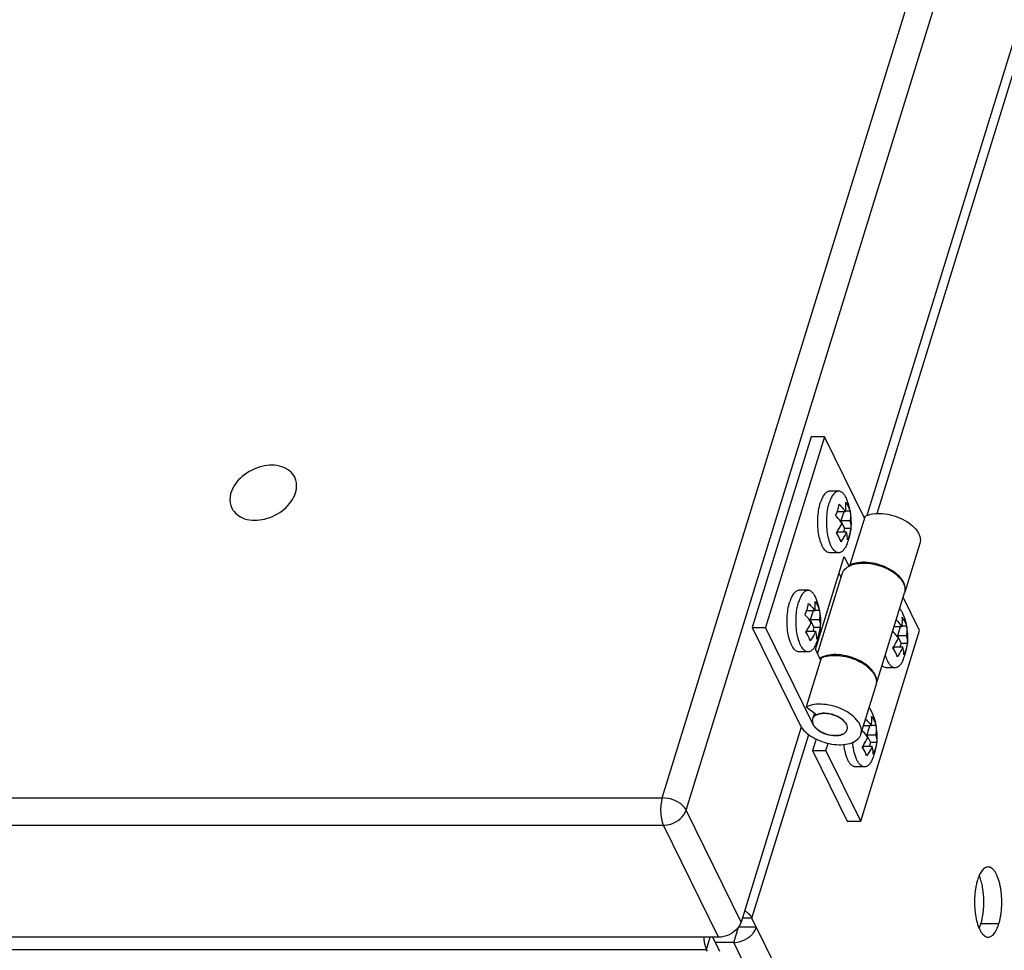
# Model space of a CAD drawing. Header units: millimetres. Extents: x 10 to 584, y 4 to 410.
# Tile 53 of 57: x 492 to 512, y 287 to 306. Entities that reach past the tile are written whole.
import ezdxf

# ---------------------------------------------------------------- set-up
doc = ezdxf.new("R2010")
doc.units = ezdxf.units.MM
doc.header["$LTSCALE"] = 32.67
doc.layers.get('0').update_dxf_attribs({"linetype": 'CONTINUOUS'})
doc.layers.add('02___PRT_ALL_AXES', color=7, linetype='CONTINUOUS')

msp = doc.modelspace()

# ---------------------------------------------------------------- linework, layer by layer
at = {"color": 7, "linetype": 'Continuous'}
for p, q in [((505.4132, 289.6848), (521.8253, 342.7944)), ((505.9036, 289.4362), (522.3157, 342.5457)), ((521.0017, 332.3411), (509.6123, 295.4852)), ((508.4705, 297.0991), (507.2602, 293.1825)), ((508.7469, 297.0991), (507.5365, 293.1825)), ((508.7469, 297.0991), (508.4705, 297.0991)), ((509.5658, 295.4303), (508.7469, 297.0991)), ((509.1763, 295.5618), (509.0057, 295.5618)), ((509.14, 295.5618), (509.0824, 295.3753)), ((509.2729, 295.5711), (509.1778, 295.5711)), ((509.5782, 295.4706), (509.2684, 294.468)), ((509.2674, 295.3753), (509.0824, 295.3753)), ((509.0824, 295.3753), (509.1586, 295.2199)), ((509.0097, 295.1403), (509.0009, 295.1118)), ((509.1947, 295.1403), (509.0097, 295.1403)), ((509.1586, 295.2199), (509.134, 295.1403)), ((509.2882, 295.2199), (509.1586, 295.2199)), ((510.7039, 294.9121), (510.3941, 293.9095)), ((508.5602, 292.7306), (509.1508, 294.6419)), ((509.1508, 294.6419), (509.2478, 294.4442)), ((509.2684, 294.468), (509.2796, 294.4596)), ((509.2796, 294.4597), (509.2805, 294.46)), ((508.6013, 292.6467), (509.109, 294.2895)), ((509.0852, 294.2125), (509.044, 294.2964)), ((509.8083, 292.0138), (510.3892, 293.8938)), ((510.6991, 293.1208), (510.3624, 293.807)), ((508.547, 293.5251), (508.3764, 293.5251)), ((508.5106, 293.5251), (508.453, 293.3386)), ((508.6435, 293.5345), (508.5484, 293.5345)), ((508.638, 293.3386), (508.453, 293.3386)), ((508.453, 293.3386), (508.5293, 293.1832)), ((507.2602, 293.1825), (507.5365, 293.1825)), ((507.2602, 293.1825), (508.2363, 291.1933)), ((508.5127, 291.1933), (507.5365, 293.1825)), ((508.3804, 293.1036), (508.3716, 293.0751)), ((508.5654, 293.1036), (508.3804, 293.1036)), ((508.5293, 293.1832), (508.5047, 293.1036)), ((508.6588, 293.1832), (508.5293, 293.1832)), ((509.4888, 289.2042), (510.6991, 293.1208)), ((510.3355, 293.1997), (510.1747, 293.1997)), ((510.2992, 293.1997), (510.2415, 293.0132)), ((510.4265, 293.0132), (510.2415, 293.0132)), ((510.2415, 293.0132), (510.3178, 292.8578)), ((510.432, 293.209), (510.3369, 293.209)), ((510.3178, 292.8578), (510.2932, 292.7782)), ((510.4473, 292.8578), (510.3178, 292.8578)), ((508.5602, 292.7306), (508.6653, 292.5164)), ((510.1689, 292.7782), (510.1601, 292.7497)), ((510.3539, 292.7782), (510.1689, 292.7782)), ((508.6777, 292.5567), (508.3679, 291.554)), ((508.6728, 292.5675), (508.6721, 292.5671)), ((509.4936, 290.9955), (509.8034, 291.9982)), ((508.3679, 291.554), (508.5853, 291.3925)), ((508.5385, 291.4273), (508.4999, 291.3026)), ((508.269, 291.1381), (507.0323, 287.1362)), ((509.7061, 291.163), (509.5453, 291.163)), ((509.6698, 291.163), (509.6122, 290.9765)), ((509.8026, 291.1723), (509.7076, 291.1723)), ((508.5714, 290.894), (508.4987, 290.6587)), ((508.775, 290.6587), (508.8202, 290.8052)), ((509.7971, 290.9765), (509.6122, 290.9765)), ((509.6122, 290.9765), (509.6884, 290.8211)), ((509.6884, 290.8211), (509.6638, 290.7415)), ((509.818, 290.8211), (509.6884, 290.8211)), ((508.4987, 290.6587), (508.775, 290.6587)), ((508.4987, 290.6587), (509.2125, 289.2042)), ((509.4888, 289.2042), (508.775, 290.6587)), ((509.5395, 290.7415), (509.5307, 290.713)), ((509.7245, 290.7415), (509.5395, 290.7415)), ((420.6756, 289.6848), (505.4132, 289.6848)), ((507.0323, 287.1362), (505.9036, 289.4362)), ((509.2125, 289.2042), (509.4888, 289.2042)), ((420.7008, 289.1228), (505.4384, 289.1228)), ((506.5671, 286.8229), (505.4384, 289.1228)), ((507.256, 287.2166), (507.0571, 287.2166)), ((506.8823, 286.7167), (506.9791, 287.0301)), ((507.3475, 287.0301), (506.9791, 287.0301)), ((506.5671, 286.8229), (421.8294, 286.8229)), ((506.3206, 286.5742), (506.3975, 286.8229)), ((506.5942, 286.5275), (506.4492, 286.8229))]:
    msp.add_line(p, q, dxfattribs=at)
at = {"color": 3, "linetype": 'Continuous'}
for p, q in [((509.8237, 295.5256), (521.1534, 332.1885)), ((507.256, 287.2166), (508.4207, 290.9855)), ((522.4105, 256.335), (507.256, 287.2166)), ((422.1357, 286.5742), (506.3206, 286.5742)), ((506.3391, 286.5366), (506.3206, 286.5742)), ((506.8823, 286.7167), (506.5013, 286.7167)), ((521.9452, 256.0216), (506.8823, 286.7167))]:
    msp.add_line(p, q, dxfattribs=at)
at = {"color": 7, "linetype": 'Continuous'}
for centre, radius, start, end in [((508.1114, 295.8842), 0.9507, 334.98592, 340.17678), ((508.1744, 295.8607), 0.8835, 340.22629, 342.81826), ((509.4573, 294.0497), 0.4469, 113.43623, 115.21128), ((510.1791, 293.9588), 0.2199, 342.82957, 345.62876), ((510.178, 293.959), 0.221, 345.63063, 348.55555), ((510.1839, 293.9744), 0.2199, 341.42829, 342.82405), ((507.482, 293.8475), 0.9507, 334.98592, 340.17678), ((507.545, 293.824), 0.8835, 340.22629, 342.81826), ((508.8508, 292.2206), 0.3898, 117.2763, 121.47482), ((509.5934, 292.0631), 0.2198, 342.83062, 345.0159), ((509.593, 292.0632), 0.2202, 345.01574, 345.9003), ((509.5982, 292.0787), 0.2198, 340.73828, 342.82854), ((509.592, 292.0634), 0.2212, 345.90249, 348.88446), ((508.6899, 291.1755), 0.2409, 114.74959, 115.71954), ((508.7406, 290.9254), 0.4979, 89.99907, 90.7184), ((508.7406, 290.9158), 0.5076, 89.22473, 89.99852), ((508.7045, 291.2874), 0.2136, 206.13864, 206.36499), ((509.0017, 291.0989), 0.2144, 26.11427, 26.36415), ((509.0178, 291.2096), 0.2391, 294.74604, 295.72067), ((509.0201, 291.2049), 0.2339, 295.72244, 296.2955), ((508.9664, 291.4831), 0.5198, 268.61037, 269.23085), ((508.9663, 291.4698), 0.5065, 269.22697, 270.70956), ((508.9664, 291.4561), 0.4928, 270.71348, 271.30882)]:
    msp.add_arc(centre, radius, start, end, dxfattribs=at)
for points, knots in [([(497.8644, 296.2686), (497.8146, 296.3701), (497.5868, 296.536), (497.168, 296.5166), (496.7796, 296.3236), (496.5951, 296.0814), (496.5549, 295.9514)], [0, 0, 0, 0, 0.2106361, 0.4668658, 0.7464719, 1, 1, 1, 1]), ([(497.8812, 295.9514), (497.8897, 295.9787), (497.9136, 296.0833), (497.8991, 296.1979), (497.8644, 296.2686)], [0, 0, 0, 0, 0.2664013, 1, 1, 1, 1]), ([(496.5549, 295.9514), (496.5465, 295.9241), (496.5225, 295.8196), (496.537, 295.7049), (496.5717, 295.6342)], [0, 0, 0, 0, 0.2664013, 1, 1, 1, 1]), ([(496.5717, 295.6342), (496.6215, 295.5327), (496.8494, 295.3668), (497.2682, 295.3862), (497.6566, 295.5792), (497.8411, 295.8214), (497.8812, 295.9514)], [0, 0, 0, 0, 0.2106361, 0.4668658, 0.7464719, 1, 1, 1, 1]), ([(509.0184, 295.5997), (509.0214, 295.6094), (509.0326, 295.6481), (509.041, 295.6875), (509.0455, 295.7172)], [0, 0, 0, 0, 0.2541695, 1, 1, 1, 1]), ([(509.0455, 295.7172), (509.0581, 295.7048), (509.1054, 295.6562), (509.1483, 295.6033), (509.1763, 295.5618)], [0, 0, 0, 0, 0.2608971, 1, 1, 1, 1]), ([(509.1763, 295.5618), (509.179, 295.5783), (509.1873, 295.6432), (509.1872, 295.7092), (509.1819, 295.7576)], [0, 0, 0, 0, 0.2560006, 1, 1, 1, 1]), ([(509.1819, 295.7576), (509.1923, 295.7424), (509.2296, 295.684), (509.2587, 295.62), (509.2729, 295.5711)], [0, 0, 0, 0, 0.265147, 1, 1, 1, 1]), ([(509.1037, 295.3268), (509.0946, 295.3402), (509.0551, 295.3953), (509.0097, 295.446), (508.9729, 295.4822)], [0, 0, 0, 0, 0.239293, 1, 1, 1, 1]), ([(509.2729, 295.5711), (509.2746, 295.5552), (509.2795, 295.4899), (509.2751, 295.4241), (509.2674, 295.3753)], [0, 0, 0, 0, 0.2449583, 1, 1, 1, 1]), ([(509.5782, 295.4706), (509.6291, 295.4952), (509.7491, 295.527), (509.9432, 295.5295), (510.149, 295.4915), (510.3464, 295.4164), (510.5165, 295.3117), (510.6269, 295.2029), (510.684, 295.1092), (510.7089, 295.0415), (510.7168, 294.9748), (510.7101, 294.932), (510.7039, 294.9121)], [0, 0, 0, 0, 0.1167748, 0.2520141, 0.3986064, 0.5467232, 0.686205, 0.8088672, 0.8627523, 0.9118001, 0.9569877, 1, 1, 1, 1]), ([(508.9882, 295.1309), (508.9997, 295.1467), (509.0429, 295.209), (509.0802, 295.2755), (509.1037, 295.3268)], [0, 0, 0, 0, 0.2562766, 1, 1, 1, 1]), ([(509.2674, 295.3753), (509.2713, 295.3622), (509.2845, 295.3115), (509.2898, 295.2586), (509.2882, 295.2199)], [0, 0, 0, 0, 0.2599291, 1, 1, 1, 1]), ([(509.0792, 294.9445), (509.0746, 294.9602), (509.0522, 295.0259), (509.0182, 295.0873), (508.9882, 295.1309)], [0, 0, 0, 0, 0.2361321, 1, 1, 1, 1]), ([(509.1947, 295.1403), (509.187, 295.1235), (509.1536, 295.0554), (509.113, 294.9908), (509.0792, 294.9445)], [0, 0, 0, 0, 0.2439247, 1, 1, 1, 1]), ([(509.2155, 294.9849), (509.2161, 294.9976), (509.2158, 295.05), (509.2061, 295.1022), (509.1947, 295.1403)], [0, 0, 0, 0, 0.241937, 1, 1, 1, 1]), ([(509.2611, 295.1024), (509.258, 295.0925), (509.2449, 295.0526), (509.2289, 295.0136), (509.2155, 294.9849)], [0, 0, 0, 0, 0.2459543, 1, 1, 1, 1]), ([(509.2882, 295.2199), (509.2867, 295.2101), (509.2799, 295.1705), (509.27, 295.1314), (509.2611, 295.1024)], [0, 0, 0, 0, 0.2460707, 1, 1, 1, 1]), ([(509.109, 294.2895), (509.1197, 294.3242), (509.1627, 294.393), (509.2296, 294.4363), (509.267, 294.454)], [0, 0, 0, 0, 0.468245, 1, 1, 1, 1]), ([(510.3941, 293.9095), (510.4002, 293.9294), (510.4069, 293.9722), (510.399, 294.0388), (510.3741, 294.1066), (510.3171, 294.2003), (510.2066, 294.3091), (510.0366, 294.4138), (509.8391, 294.4888), (509.6333, 294.5268), (509.4393, 294.5243), (509.3193, 294.4925), (509.2684, 294.468)], [0, 0, 0, 0, 0.0430122, 0.0881994, 0.1372465, 0.1911308, 0.3137929, 0.4532761, 0.6013929, 0.7479839, 0.8832224, 1, 1, 1, 1]), ([(509.2805, 294.46), (509.3313, 294.482), (509.4488, 294.5098), (509.6372, 294.5099), (509.8357, 294.4723), (510.0263, 294.4003), (510.192, 294.3002), (510.3181, 294.181), (510.3838, 294.0671), (510.4013, 293.9773), (510.3987, 293.935), (510.3947, 293.9152)], [0, 0, 0, 0, 0.1177629, 0.2527742, 0.3982441, 0.5450936, 0.6839676, 0.8071851, 0.9110985, 0.9568766, 1, 1, 1, 1]), ([(508.389, 293.563), (508.3921, 293.5728), (508.4032, 293.6114), (508.4116, 293.6509), (508.4162, 293.6805)], [0, 0, 0, 0, 0.2541695, 1, 1, 1, 1]), ([(508.4162, 293.6805), (508.4288, 293.6681), (508.476, 293.6195), (508.5189, 293.5666), (508.547, 293.5251)], [0, 0, 0, 0, 0.2608971, 1, 1, 1, 1]), ([(508.547, 293.5251), (508.5496, 293.5417), (508.5579, 293.6065), (508.5578, 293.6726), (508.5525, 293.721)], [0, 0, 0, 0, 0.2560006, 1, 1, 1, 1]), ([(508.5525, 293.721), (508.5629, 293.7058), (508.6002, 293.6474), (508.6293, 293.5834), (508.6435, 293.5345)], [0, 0, 0, 0, 0.265147, 1, 1, 1, 1]), ([(508.4743, 293.2901), (508.4653, 293.3036), (508.4257, 293.3586), (508.3803, 293.4094), (508.3435, 293.4455)], [0, 0, 0, 0, 0.239293, 1, 1, 1, 1]), ([(508.6435, 293.5345), (508.6452, 293.5185), (508.6501, 293.4533), (508.6458, 293.3874), (508.638, 293.3386)], [0, 0, 0, 0, 0.2449583, 1, 1, 1, 1]), ([(508.3588, 293.0943), (508.3703, 293.11), (508.4135, 293.1723), (508.4508, 293.2388), (508.4743, 293.2901)], [0, 0, 0, 0, 0.2562766, 1, 1, 1, 1]), ([(508.638, 293.3386), (508.6419, 293.3256), (508.6551, 293.2749), (508.6604, 293.222), (508.6588, 293.1832)], [0, 0, 0, 0, 0.2599291, 1, 1, 1, 1]), ([(510.2185, 293.3413), (510.2296, 293.3299), (510.2717, 293.2853), (510.3101, 293.2372), (510.3355, 293.1997)], [0, 0, 0, 0, 0.2599875, 1, 1, 1, 1]), ([(510.3355, 293.1997), (510.3381, 293.2162), (510.3464, 293.2811), (510.3464, 293.3471), (510.341, 293.3955)], [0, 0, 0, 0, 0.2560006, 1, 1, 1, 1]), ([(510.341, 293.3955), (510.3514, 293.3803), (510.3887, 293.3219), (510.4178, 293.2579), (510.432, 293.209)], [0, 0, 0, 0, 0.265147, 1, 1, 1, 1]), ([(508.4498, 292.9078), (508.4453, 292.9235), (508.4228, 292.9892), (508.3888, 293.0506), (508.3588, 293.0943)], [0, 0, 0, 0, 0.2361321, 1, 1, 1, 1]), ([(508.5654, 293.1036), (508.5577, 293.0868), (508.5242, 293.0187), (508.4836, 292.9542), (508.4498, 292.9078)], [0, 0, 0, 0, 0.2439247, 1, 1, 1, 1]), ([(508.5862, 292.9482), (508.5867, 292.9609), (508.5865, 293.0134), (508.5768, 293.0656), (508.5654, 293.1036)], [0, 0, 0, 0, 0.241937, 1, 1, 1, 1]), ([(508.6317, 293.0657), (508.6286, 293.0559), (508.6155, 293.0159), (508.5996, 292.977), (508.5862, 292.9482)], [0, 0, 0, 0, 0.2459543, 1, 1, 1, 1]), ([(508.6588, 293.1832), (508.6573, 293.1734), (508.6505, 293.1338), (508.6406, 293.0947), (508.6317, 293.0657)], [0, 0, 0, 0, 0.2460707, 1, 1, 1, 1]), ([(510.2629, 292.9647), (510.2546, 292.9768), (510.219, 293.0267), (510.1785, 293.0731), (510.1459, 293.1063)], [0, 0, 0, 0, 0.2401853, 1, 1, 1, 1]), ([(510.432, 293.209), (510.4338, 293.1931), (510.4386, 293.1278), (510.4343, 293.0619), (510.4265, 293.0132)], [0, 0, 0, 0, 0.2449583, 1, 1, 1, 1]), ([(510.4265, 293.0132), (510.4304, 293.0001), (510.4436, 292.9494), (510.4489, 292.8965), (510.4473, 292.8578)], [0, 0, 0, 0, 0.2599291, 1, 1, 1, 1]), ([(510.1474, 292.7688), (510.1588, 292.7845), (510.202, 292.8469), (510.2394, 292.9134), (510.2629, 292.9647)], [0, 0, 0, 0, 0.2562766, 1, 1, 1, 1]), ([(510.4473, 292.8578), (510.4458, 292.848), (510.439, 292.8083), (510.4292, 292.7692), (510.4202, 292.7403)], [0, 0, 0, 0, 0.2460707, 1, 1, 1, 1]), ([(509.8083, 292.0138), (509.8145, 292.0339), (509.8212, 292.0771), (509.813, 292.1444), (509.7874, 292.2128), (509.7292, 292.3073), (509.6167, 292.4167), (509.4441, 292.5215), (509.2443, 292.5958), (509.0369, 292.6322), (508.8424, 292.6273), (508.7229, 292.5932), (508.6728, 292.5675)], [0, 0, 0, 0, 0.043076, 0.0883672, 0.1375815, 0.1916988, 0.3149581, 0.4550322, 0.6034795, 0.7499246, 0.8844331, 1, 1, 1, 1]), ([(508.6777, 292.5567), (508.7274, 292.5806), (508.844, 292.612), (509.0329, 292.616), (509.2339, 292.5812), (509.4283, 292.5105), (509.5981, 292.4108), (509.711, 292.3064), (509.7726, 292.2157), (509.802, 292.1495), (509.8154, 292.084), (509.8131, 292.0409), (509.8091, 292.0208)], [0, 0, 0, 0, 0.1156607, 0.2493393, 0.3944268, 0.541697, 0.6814751, 0.8056938, 0.8606559, 0.9107755, 0.9567651, 1, 1, 1, 1]), ([(510.2384, 292.5823), (510.2338, 292.5981), (510.2114, 292.6638), (510.1773, 292.7251), (510.1474, 292.7688)], [0, 0, 0, 0, 0.2361321, 1, 1, 1, 1]), ([(510.3539, 292.7782), (510.3462, 292.7613), (510.3127, 292.6932), (510.2721, 292.6287), (510.2384, 292.5823)], [0, 0, 0, 0, 0.2439247, 1, 1, 1, 1]), ([(510.3747, 292.6228), (510.3752, 292.6354), (510.375, 292.6879), (510.3653, 292.7401), (510.3539, 292.7782)], [0, 0, 0, 0, 0.241937, 1, 1, 1, 1]), ([(510.4202, 292.7403), (510.4172, 292.7304), (510.404, 292.6905), (510.3881, 292.6515), (510.3747, 292.6228)], [0, 0, 0, 0, 0.2459543, 1, 1, 1, 1]), ([(509.4936, 290.9955), (509.4997, 291.0154), (509.5064, 291.0582), (509.4985, 291.1248), (509.4736, 291.1926), (509.4166, 291.2863), (509.3061, 291.3951), (509.1361, 291.4998), (508.9386, 291.5748), (508.7329, 291.6128), (508.5388, 291.6103), (508.4188, 291.5785), (508.3679, 291.554)], [0, 0, 0, 0, 0.0430125, 0.0882001, 0.1372475, 0.1911324, 0.3137964, 0.4532798, 0.6013951, 0.747986, 0.8832261, 1, 1, 1, 1]), ([(508.5853, 291.3925), (508.6328, 291.4154), (508.7516, 291.4328), (508.9282, 291.4008), (509.0882, 291.3233), (509.1717, 291.2393), (509.1942, 291.1933)], [0, 0, 0, 0, 0.2306605, 0.5046737, 0.7759362, 1, 1, 1, 1]), ([(508.7343, 291.4233), (508.7208, 291.4231), (508.6714, 291.4205), (508.6218, 291.4093), (508.589, 291.3942)], [0, 0, 0, 0, 0.2724911, 1, 1, 1, 1]), ([(509.1939, 291.1941), (509.1775, 291.227), (509.1241, 291.2901), (509.0165, 291.3607), (508.887, 291.4091), (508.7936, 291.4227), (508.7474, 291.4233)], [0, 0, 0, 0, 0.2114329, 0.4628033, 0.7344641, 1, 1, 1, 1]), ([(508.2363, 291.1933), (508.2386, 291.1887), (508.2484, 291.1697), (508.2597, 291.1514), (508.2689, 291.1381)], [0, 0, 0, 0, 0.2427971, 1, 1, 1, 1]), ([(508.4999, 291.3026), (508.4945, 291.2849), (508.492, 291.2443), (508.5139, 291.1838), (508.5573, 291.1254), (508.6193, 291.0719), (508.6961, 291.0262), (508.8106, 290.9798), (508.9045, 290.9633), (508.9663, 290.9633)], [0, 0, 0, 0, 0.0864453, 0.1830953, 0.2953056, 0.423268, 0.5636415, 0.7109967, 1, 1, 1, 1]), ([(508.5853, 291.3925), (508.5651, 291.3828), (508.529, 291.3589), (508.5058, 291.3215), (508.4999, 291.3026)], [0, 0, 0, 0, 0.5310406, 1, 1, 1, 1]), ([(508.9538, 290.9635), (508.908, 290.9646), (508.8156, 290.9787), (508.6879, 291.0273), (508.5818, 291.0976), (508.5292, 291.16), (508.513, 291.1926)], [0, 0, 0, 0, 0.2662844, 0.5378073, 0.7887346, 1, 1, 1, 1]), ([(509.1942, 291.1933), (509.2029, 291.1757), (509.215, 291.1395), (509.2122, 291.101), (509.207, 291.0841)], [0, 0, 0, 0, 0.5260197, 1, 1, 1, 1]), ([(509.5891, 291.3046), (509.6003, 291.2933), (509.6423, 291.2487), (509.6807, 291.2006), (509.7061, 291.163)], [0, 0, 0, 0, 0.2599875, 1, 1, 1, 1]), ([(509.7061, 291.163), (509.7088, 291.1795), (509.7171, 291.2444), (509.717, 291.3105), (509.7117, 291.3588)], [0, 0, 0, 0, 0.2560006, 1, 1, 1, 1]), ([(509.7117, 291.3588), (509.7221, 291.3437), (509.7593, 291.2853), (509.7885, 291.2213), (509.8026, 291.1723)], [0, 0, 0, 0, 0.265147, 1, 1, 1, 1]), ([(508.2689, 291.1381), (508.3012, 291.0912), (508.3874, 291.0026), (508.5488, 290.8984), (508.7383, 290.821), (508.9382, 290.7779), (509.1306, 290.773), (509.2984, 290.8066), (509.4114, 290.8698), (509.4698, 290.9382), (509.4876, 290.9762), (509.4936, 290.9955)], [0, 0, 0, 0, 0.1207987, 0.2584131, 0.4054673, 0.5525287, 0.6901619, 0.8109895, 0.9122549, 0.9571519, 1, 1, 1, 1]), ([(508.9663, 290.9633), (508.9953, 290.9633), (509.0498, 290.9679), (509.1231, 290.991), (509.179, 291.0292), (509.2013, 291.0657), (509.207, 291.0841)], [0, 0, 0, 0, 0.3038208, 0.569932, 0.7977681, 1, 1, 1, 1]), ([(509.1179, 290.9924), (509.108, 290.9878), (509.0631, 290.9707), (509.0147, 290.9643), (508.9777, 290.9635)], [0, 0, 0, 0, 0.228238, 1, 1, 1, 1]), ([(509.6335, 290.928), (509.6253, 290.9402), (509.5896, 290.9901), (509.5491, 291.0364), (509.5165, 291.0696)], [0, 0, 0, 0, 0.2401853, 1, 1, 1, 1]), ([(509.8026, 291.1723), (509.8044, 291.1564), (509.8093, 291.0912), (509.8049, 291.0253), (509.7971, 290.9765)], [0, 0, 0, 0, 0.2449583, 1, 1, 1, 1]), ([(509.518, 290.7322), (509.5294, 290.7479), (509.5727, 290.8102), (509.61, 290.8767), (509.6335, 290.928)], [0, 0, 0, 0, 0.2562766, 1, 1, 1, 1]), ([(509.818, 290.8211), (509.8165, 290.8113), (509.8097, 290.7717), (509.7998, 290.7326), (509.7908, 290.7036)], [0, 0, 0, 0, 0.2460707, 1, 1, 1, 1]), ([(509.7971, 290.9765), (509.8011, 290.9635), (509.8143, 290.9128), (509.8195, 290.8599), (509.818, 290.8211)], [0, 0, 0, 0, 0.2599291, 1, 1, 1, 1]), ([(509.609, 290.5457), (509.6044, 290.5614), (509.582, 290.6271), (509.548, 290.6885), (509.518, 290.7322)], [0, 0, 0, 0, 0.2361321, 1, 1, 1, 1]), ([(509.7245, 290.7415), (509.7168, 290.7247), (509.6833, 290.6566), (509.6428, 290.592), (509.609, 290.5457)], [0, 0, 0, 0, 0.2439247, 1, 1, 1, 1]), ([(509.7453, 290.5861), (509.7458, 290.5988), (509.7456, 290.6512), (509.7359, 290.7035), (509.7245, 290.7415)], [0, 0, 0, 0, 0.241937, 1, 1, 1, 1]), ([(509.7908, 290.7036), (509.7878, 290.6937), (509.7747, 290.6538), (509.7587, 290.6148), (509.7453, 290.5861)], [0, 0, 0, 0, 0.2459543, 1, 1, 1, 1]), ([(505.4132, 289.6848), (505.3841, 289.5905), (505.3692, 289.3984), (505.3982, 289.2047), (505.4384, 289.1228)], [0, 0, 0, 0, 0.5196969, 1, 1, 1, 1]), ([(505.9036, 289.4362), (505.8859, 289.4724), (505.7612, 289.6183), (505.5609, 289.6848), (505.4132, 289.6848)], [0, 0, 0, 0, 0.2144381, 1, 1, 1, 1]), ([(505.4384, 289.1228), (505.4885, 289.1228), (505.679, 289.154), (505.8614, 289.2995), (505.9036, 289.4362)], [0, 0, 0, 0, 0.2593143, 1, 1, 1, 1]), ([(507.0323, 287.1362), (507.0189, 287.0927), (506.9217, 286.9215), (506.7152, 286.8229), (506.5671, 286.8229)], [0, 0, 0, 0, 0.234879, 1, 1, 1, 1])]:
    msp.add_open_spline(points, degree=3, knots=knots, dxfattribs=at)
at = {"color": 3, "linetype": 'Continuous'}
for points, knots in [([(507.1042, 287.3688), (507.1214, 287.3583), (507.1538, 287.3361), (507.2084, 287.2886), (507.2413, 287.2465), (507.256, 287.2166)], [0, 0, 0, 0, 0.2786161, 0.540034, 1, 1, 1, 1]), ([(506.8823, 286.7167), (506.9323, 286.7167), (507.0089, 286.7299), (507.104, 286.7679), (507.1718, 286.8067), (507.2323, 286.854), (507.2982, 286.9238), (507.3341, 286.9866), (507.3475, 287.0301)], [0, 0, 0, 0, 0.2528352, 0.3844162, 0.5160991, 0.6454905, 0.7704302, 1, 1, 1, 1]), ([(506.2638, 286.8229), (506.2653, 286.799), (506.2699, 286.7527), (506.2818, 286.6866), (506.2981, 286.6271), (506.3126, 286.5907), (506.3206, 286.5742)], [0, 0, 0, 0, 0.2793377, 0.5435882, 0.78571, 1, 1, 1, 1])]:
    msp.add_open_spline(points, degree=3, knots=knots, dxfattribs=at)
at = {"layer": '02___PRT_ALL_AXES', "color": 7, "linetype": 'Continuous'}
for p, q in [((509.0365, 295.9845), (508.8523, 295.9845)), ((509.0365, 294.7202), (508.8523, 294.7202)), ((508.4071, 293.9479), (508.2229, 293.9479)), ((508.4071, 292.6835), (508.2229, 292.6835)), ((510.1957, 292.3581), (510.0114, 292.3581)), ((509.5663, 290.3214), (509.3821, 290.3214)), ((512.3253, 287.0992), (511.9569, 287.0992))]:
    msp.add_line(p, q, dxfattribs=at)
for centre, radius, start, end in [((508.097, 295.3523), 1.2, 342.82764, 22.65612), ((508.0964, 295.3526), 1.2007, 337.34544, 342.82606), ((507.4677, 293.3157), 1.2, 342.82764, 22.65612), ((509.2562, 292.9902), 1.2, 342.82764, 22.65612), ((507.467, 293.3159), 1.2007, 337.34544, 342.82606), ((509.2555, 292.9905), 1.2007, 337.34544, 342.82606), ((508.6268, 290.9536), 1.2, 342.82764, 22.65612), ((508.6262, 290.9538), 1.2007, 337.34544, 342.82606)]:
    msp.add_arc(centre, radius, start, end, dxfattribs=at)
for points, knots in [([(508.8523, 295.9845), (508.843, 295.9845), (508.8236, 295.9816), (508.7958, 295.969), (508.769, 295.9487), (508.7329, 295.9093), (508.6931, 295.8413), (508.6701, 295.7797), (508.6594, 295.7453)], [0, 0, 0, 0, 0.0859085, 0.1775404, 0.2794103, 0.3944034, 0.6681247, 1, 1, 1, 1]), ([(509.0365, 295.9845), (509.0272, 295.9845), (509.0079, 295.9816), (508.98, 295.969), (508.9532, 295.9487), (508.9171, 295.9093), (508.8773, 295.8413), (508.8543, 295.7797), (508.8437, 295.7453)], [0, 0, 0, 0, 0.0859085, 0.1775404, 0.2794103, 0.3944034, 0.6681247, 1, 1, 1, 1]), ([(509.2044, 295.8146), (509.194, 295.8395), (509.1721, 295.8842), (509.1317, 295.9393), (509.0925, 295.9705), (509.0602, 295.9826), (509.0442, 295.9845), (509.0365, 295.9845)], [0, 0, 0, 0, 0.3224234, 0.5911552, 0.8107702, 0.9075664, 1, 1, 1, 1]), ([(508.8523, 294.7202), (508.8406, 294.7202), (508.816, 294.7249), (508.7815, 294.7447), (508.7491, 294.7761), (508.719, 294.8184), (508.6916, 294.8708), (508.6576, 294.9568), (508.6262, 295.0827), (508.6064, 295.2477), (508.6044, 295.4206), (508.6206, 295.5883), (508.6441, 295.6956), (508.6594, 295.7453)], [0, 0, 0, 0, 0.0311741, 0.0654694, 0.1050791, 0.1511167, 0.2038881, 0.2631597, 0.39846, 0.5496848, 0.7071943, 0.8606012, 1, 1, 1, 1]), ([(509.0365, 294.7202), (509.0249, 294.7202), (509.0002, 294.7249), (508.9657, 294.7447), (508.9333, 294.7761), (508.9032, 294.8184), (508.8758, 294.8708), (508.8418, 294.9568), (508.8105, 295.0827), (508.7906, 295.2477), (508.7886, 295.4206), (508.8048, 295.5883), (508.8283, 295.6956), (508.8437, 295.7453)], [0, 0, 0, 0, 0.0311741, 0.0654694, 0.1050791, 0.1511167, 0.2038881, 0.2631597, 0.39846, 0.5496848, 0.7071943, 0.8606012, 1, 1, 1, 1]), ([(509.2044, 294.8901), (509.194, 294.8652), (509.1721, 294.8205), (509.1317, 294.7654), (509.0925, 294.7342), (509.0602, 294.7221), (509.0442, 294.7202), (509.0365, 294.7202)], [0, 0, 0, 0, 0.3224188, 0.5911532, 0.8107697, 0.9075659, 1, 1, 1, 1]), ([(508.2229, 293.9479), (508.2136, 293.9479), (508.1943, 293.945), (508.1664, 293.9324), (508.1396, 293.912), (508.1035, 293.8727), (508.0637, 293.8047), (508.0407, 293.743), (508.0301, 293.7087)], [0, 0, 0, 0, 0.0859085, 0.1775404, 0.2794103, 0.3944034, 0.6681247, 1, 1, 1, 1]), ([(508.4071, 293.9479), (508.3978, 293.9479), (508.3785, 293.945), (508.3506, 293.9324), (508.3238, 293.912), (508.2877, 293.8727), (508.248, 293.8047), (508.2249, 293.743), (508.2143, 293.7087)], [0, 0, 0, 0, 0.0859085, 0.1775404, 0.2794103, 0.3944034, 0.6681247, 1, 1, 1, 1]), ([(508.5751, 293.7779), (508.5646, 293.8029), (508.5428, 293.8476), (508.5024, 293.9027), (508.4631, 293.9338), (508.4308, 293.9459), (508.4149, 293.9479), (508.4071, 293.9479)], [0, 0, 0, 0, 0.3224234, 0.5911552, 0.8107702, 0.9075664, 1, 1, 1, 1]), ([(508.2229, 292.6835), (508.2113, 292.6835), (508.1866, 292.6882), (508.1522, 292.708), (508.1198, 292.7394), (508.0897, 292.7817), (508.0622, 292.8341), (508.0282, 292.9202), (507.9969, 293.046), (507.977, 293.211), (507.9751, 293.384), (507.9912, 293.5517), (508.0147, 293.6589), (508.0301, 293.7087)], [0, 0, 0, 0, 0.0311741, 0.0654694, 0.1050791, 0.1511167, 0.2038881, 0.2631597, 0.39846, 0.5496848, 0.7071943, 0.8606012, 1, 1, 1, 1]), ([(508.4071, 292.6835), (508.3955, 292.6835), (508.3709, 292.6882), (508.3364, 292.708), (508.304, 292.7394), (508.2739, 292.7817), (508.2464, 292.8341), (508.2124, 292.9202), (508.1811, 293.046), (508.1612, 293.211), (508.1593, 293.384), (508.1754, 293.5517), (508.1989, 293.6589), (508.2143, 293.7087)], [0, 0, 0, 0, 0.0311741, 0.0654694, 0.1050791, 0.1511167, 0.2038881, 0.2631597, 0.39846, 0.5496848, 0.7071943, 0.8606012, 1, 1, 1, 1]), ([(510.3636, 293.4525), (510.3537, 293.4762), (510.3329, 293.519), (510.3051, 293.5579), (510.2903, 293.5738)], [0, 0, 0, 0, 0.5426891, 1, 1, 1, 1]), ([(508.5751, 292.8535), (508.5646, 292.8285), (508.5428, 292.7838), (508.5024, 292.7287), (508.4631, 292.6976), (508.4308, 292.6855), (508.4149, 292.6835), (508.4071, 292.6835)], [0, 0, 0, 0, 0.3224188, 0.5911532, 0.8107697, 0.9075659, 1, 1, 1, 1]), ([(510.1957, 292.3581), (510.1859, 292.3581), (510.1654, 292.3613), (510.1361, 292.3753), (510.1081, 292.3978), (510.0704, 292.4413), (510.0295, 292.516), (510.0064, 292.5834), (509.9959, 292.6209)], [0, 0, 0, 0, 0.0841011, 0.1743656, 0.2755443, 0.3905433, 0.6658461, 1, 1, 1, 1]), ([(510.3636, 292.528), (510.3532, 292.5031), (510.3313, 292.4584), (510.2909, 292.4032), (510.2517, 292.3721), (510.2193, 292.36), (510.2034, 292.3581), (510.1957, 292.3581)], [0, 0, 0, 0, 0.3224188, 0.5911532, 0.8107697, 0.9075659, 1, 1, 1, 1]), ([(510.0114, 292.3581), (509.9967, 292.3581), (509.9648, 292.3659), (509.9389, 292.3852), (509.9266, 292.3968)], [0, 0, 0, 0, 0.4650368, 1, 1, 1, 1]), ([(509.7342, 291.4158), (509.7243, 291.4396), (509.7035, 291.4823), (509.6758, 291.5213), (509.6609, 291.5371)], [0, 0, 0, 0, 0.5426891, 1, 1, 1, 1]), ([(509.5663, 290.3214), (509.552, 290.3214), (509.5211, 290.3288), (509.4796, 290.3586), (509.4417, 290.4048), (509.4144, 290.454), (509.3943, 290.5002), (509.3746, 290.554), (509.3538, 290.6283), (509.3356, 290.7245), (509.3279, 290.7917), (509.3251, 290.8263)], [0, 0, 0, 0, 0.0720527, 0.1544194, 0.2533401, 0.3710129, 0.4368549, 0.5070812, 0.659401, 0.8249619, 1, 1, 1, 1]), ([(509.3821, 290.3214), (509.3686, 290.3214), (509.3396, 290.3279), (509.3001, 290.3545), (509.2637, 290.3961), (509.2307, 290.4516), (509.2016, 290.5197), (509.177, 290.5989), (509.1576, 290.6872), (509.1488, 290.7492), (509.1452, 290.7812)], [0, 0, 0, 0, 0.0736496, 0.156863, 0.2557018, 0.3725903, 0.5075023, 0.658872, 0.8241253, 1, 1, 1, 1]), ([(509.7342, 290.4913), (509.7238, 290.4664), (509.7019, 290.4217), (509.6615, 290.3666), (509.6223, 290.3354), (509.5899, 290.3234), (509.574, 290.3214), (509.5663, 290.3214)], [0, 0, 0, 0, 0.3224188, 0.5911532, 0.8107697, 0.9075659, 1, 1, 1, 1]), ([(511.9569, 287.0992), (511.9685, 287.137), (511.9884, 287.2171), (512.0079, 287.3431), (512.018, 287.4763), (512.0181, 287.612), (512.0085, 287.7454), (511.9893, 287.8718), (511.9613, 287.9865), (511.9359, 288.0573), (511.9215, 288.0896)], [0, 0, 0, 0, 0.1176333, 0.2451931, 0.3789742, 0.5149219, 0.6488653, 0.776741, 0.8948254, 1, 1, 1, 1]), ([(511.9215, 287.004), (511.9247, 287.0114), (511.938, 287.0425), (511.9492, 287.0746), (511.9569, 287.0992)], [0, 0, 0, 0, 0.2376934, 1, 1, 1, 1])]:
    msp.add_open_spline(points, degree=3, knots=knots, dxfattribs=at)
at = {"layer": '02___PRT_ALL_AXES', "color": 3, "linetype": 'Continuous'}
for points, knots in [([(512.1057, 288.2668), (512.0951, 288.2668), (512.073, 288.2635), (512.0413, 288.2492), (512.0108, 288.226), (511.9818, 288.1944), (511.9544, 288.1548), (511.9188, 288.0889), (511.8981, 288.0335), (511.886, 287.9944)], [0, 0, 0, 0, 0.0858717, 0.1774644, 0.2792906, 0.394235, 0.5237604, 0.6682688, 1, 1, 1, 1]), ([(512.3253, 287.0992), (512.3338, 287.1266), (512.3489, 287.1841), (512.3723, 287.3065), (512.388, 287.4691), (512.3858, 287.666), (512.3665, 287.8265), (512.3402, 287.9456), (512.3165, 288.025), (512.2887, 288.0953), (512.2574, 288.155), (512.2232, 288.2031), (512.1862, 288.2389), (512.147, 288.2615), (512.1189, 288.2668), (512.1057, 288.2668)], [0, 0, 0, 0, 0.0674176, 0.1394593, 0.2928386, 0.45032, 0.6015178, 0.6717253, 0.736887, 0.7961481, 0.8489102, 0.8949396, 0.9345423, 0.9688315, 1, 1, 1, 1]), ([(511.886, 287.9944), (511.8776, 287.9669), (511.8624, 287.9095), (511.839, 287.7871), (511.8234, 287.6245), (511.8256, 287.4276), (511.8449, 287.2671), (511.8711, 287.148), (511.8949, 287.0685), (511.9226, 286.9983), (511.9539, 286.9386), (511.9882, 286.8905), (512.0251, 286.8547), (512.0644, 286.8321), (512.0924, 286.8268), (512.1057, 286.8268)], [0, 0, 0, 0, 0.0674176, 0.1394593, 0.2928386, 0.45032, 0.6015178, 0.6717253, 0.736887, 0.7961481, 0.8489102, 0.8949396, 0.9345423, 0.9688315, 1, 1, 1, 1]), ([(512.1057, 286.8268), (512.1163, 286.8268), (512.1383, 286.8301), (512.17, 286.8444), (512.2005, 286.8676), (512.2296, 286.8992), (512.257, 286.9388), (512.2925, 287.0047), (512.3132, 287.0601), (512.3253, 287.0992)], [0, 0, 0, 0, 0.0858717, 0.1774644, 0.2792906, 0.394235, 0.5237604, 0.6682688, 1, 1, 1, 1])]:
    msp.add_open_spline(points, degree=3, knots=knots, dxfattribs=at)

doc.saveas('drawing.dxf')
